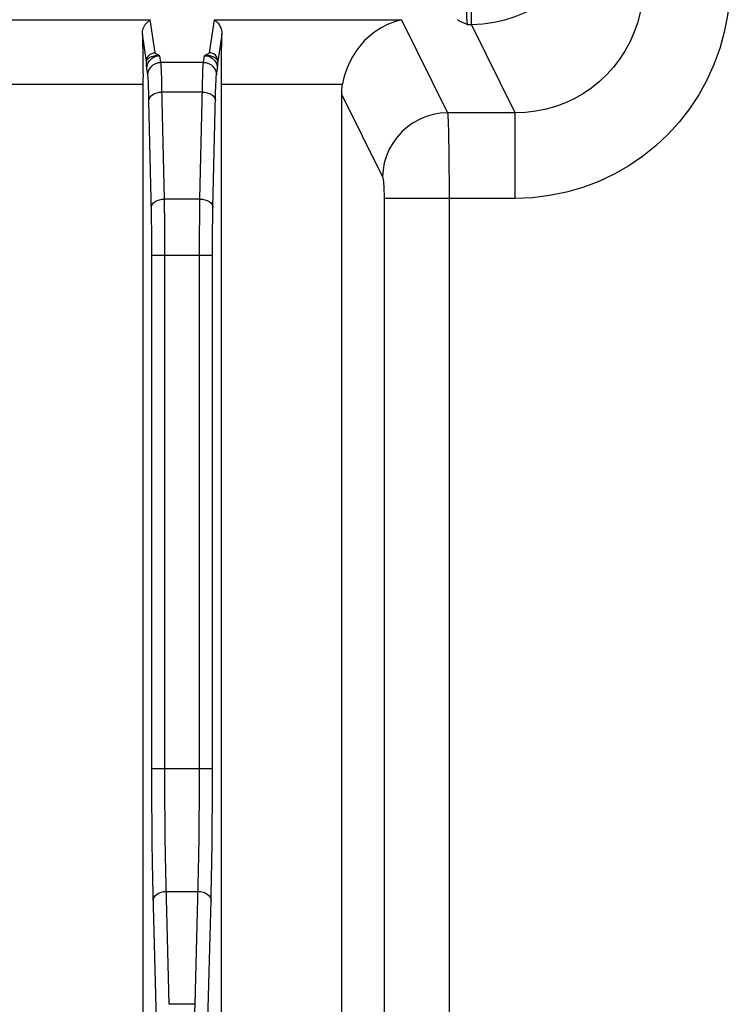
# Model space of a CAD drawing. Header units: millimetres. Extents: x 0 to 1682, y 0 to 1188.
# Tile 60 of 73: x 1242 to 1258, y 697 to 720. Entities that reach past the tile are written whole.
import ezdxf

# ---------------------------------------------------------------- set-up
doc = ezdxf.new("R2010")
doc.units = ezdxf.units.MM
doc.header["$LTSCALE"] = 92.51
doc.layers.add('PROCESSING_MODULE_COVER-SHAPE', color=7, linetype='CONTINUOUS')

msp = doc.modelspace()

# ---------------------------------------------------------------- linework, layer by layer
at = {"layer": 'PROCESSING_MODULE_COVER-SHAPE', "color": 7, "linetype": 'Continuous'}
for p, q in [((1252.547398, 719.538478), (1252.547398, 720.523286)), ((1241.631853, 719.638258), (1245.165255, 719.638258)), ((1245.277192, 718.884523), (1245.165255, 719.638258)), ((1246.631853, 719.638258), (1246.519917, 718.884523)), ((1246.631853, 719.638258), (1250.940389, 719.638258)), ((1250.940389, 719.638258), (1251.997849, 717.507025)), ((1252.453146, 719.538478), (1252.547398, 719.538478)), ((1253.55535, 717.507025), (1252.547398, 719.538478)), ((1245.077259, 718.687565), (1244.984448, 719.31252)), ((1246.81266, 719.31252), (1246.719849, 718.687566)), ((1245.40945, 718.664467), (1245.38667, 718.817861)), ((1246.387658, 718.664467), (1246.410438, 718.817861)), ((1245.109553, 718.369024), (1245.086773, 718.522419)), ((1246.387658, 718.664467), (1245.40945, 718.664467)), ((1246.687555, 718.369024), (1246.710336, 718.522419)), ((1244.998939, 669.553058), (1244.998314, 718.32583)), ((1241.798554, 718.161047), (1244.998554, 718.161047)), ((1246.307235, 715.520435), (1246.363905, 718.108305)), ((1246.798554, 718.161047), (1249.58498, 718.161047)), ((1245.135924, 717.78759), (1245.130769, 717.986389)), ((1246.361287, 717.980426), (1245.435821, 717.980426)), ((1249.56621, 669.700997), (1249.565892, 717.919608)), ((1249.565892, 717.919608), (1250.503557, 716.029813)), ((1253.55535, 717.507025), (1251.997849, 717.507025)), ((1253.55535, 715.53741), (1253.55535, 717.507025)), ((1252.033697, 715.760539), (1252.033997, 655.484521)), ((1245.49252, 715.362805), (1245.489874, 715.520435)), ((1246.307235, 715.520435), (1245.489874, 715.520435)), ((1250.539705, 715.53741), (1250.539705, 657.475107)), ((1253.55535, 715.53741), (1250.539705, 715.53741)), ((1245.496522, 715.040074), (1245.49252, 715.362805)), ((1246.602637, 715.081925), (1246.607132, 715.327599)), ((1245.198018, 714.782521), (1245.194845, 715.056617)), ((1246.298319, 714.74945), (1246.30095, 715.076149)), ((1246.599371, 714.81311), (1246.602637, 715.081925)), ((1245.498961, 714.721231), (1245.496522, 715.040074)), ((1245.199789, 714.513691), (1245.198018, 714.782521)), ((1246.296989, 714.408123), (1246.298319, 714.74945)), ((1246.597385, 714.528331), (1246.599371, 714.81311)), ((1245.200391, 714.23486), (1245.199789, 714.513691)), ((1246.296521, 702.16447), (1246.296989, 714.408123)), ((1246.596717, 714.23486), (1246.597385, 714.528331)), ((1245.200683, 702.146999), (1245.200391, 714.23486)), ((1245.200391, 714.23486), (1246.596717, 714.23486)), ((1245.50058, 702.167365), (1245.500289, 714.23486)), ((1246.596418, 702.143886), (1246.596717, 714.23486)), ((1245.200391, 702.434268), (1246.596717, 702.434268)), ((1245.502272, 701.684484), (1245.50058, 702.167365)), ((1246.294802, 701.678103), (1246.296521, 702.16447)), ((1245.202375, 701.628244), (1245.200683, 702.146999)), ((1246.594699, 701.621392), (1246.596418, 702.143886)), ((1245.205413, 701.16349), (1245.202375, 701.628244)), ((1245.50531, 701.252222), (1245.502272, 701.684484)), ((1246.291746, 701.246069), (1246.294802, 701.678103)), ((1246.591643, 701.156874), (1246.594699, 701.621392)), ((1245.509657, 700.837105), (1245.50531, 701.252222)), ((1245.20976, 700.717354), (1245.205413, 701.16349)), ((1246.287418, 700.834278), (1246.291746, 701.246069)), ((1246.587315, 700.714299), (1246.591643, 701.156874)), ((1245.51537, 700.434898), (1245.509657, 700.837105)), ((1246.281743, 700.435172), (1246.287418, 700.834278)), ((1245.215473, 700.285117), (1245.20976, 700.717354)), ((1246.58164, 700.285404), (1246.587315, 700.714299)), ((1245.522079, 700.069141), (1245.51537, 700.434898)), ((1246.275051, 700.070192), (1246.281743, 700.435172)), ((1245.222182, 699.891753), (1245.215473, 700.285117)), ((1246.574948, 699.892892), (1246.58164, 700.285404)), ((1245.229502, 699.548429), (1245.222182, 699.891753)), ((1245.529399, 699.749808), (1245.522079, 700.069141)), ((1245.601251, 697.009667), (1245.529399, 699.749808)), ((1245.533268, 699.605841), (1246.26384, 699.605841)), ((1246.492169, 696.645253), (1246.563737, 699.393709)), ((1246.195857, 697.009668), (1245.601251, 697.009667))]:
    msp.add_line(p, q, dxfattribs=at)
for points in [[(1252.547398, 719.538478), (1252.810523, 719.551395), (1253.066832, 719.586573), (1253.313346, 719.642239), (1253.552257, 719.717857), (1253.785653, 719.814042), (1254.010296, 719.929753), (1254.224239, 720.064015), (1254.426187, 720.21601), (1254.614868, 720.384871), (1254.788626, 720.569175), (1254.945379, 720.766455), (1255.08606, 720.978013), (1255.210608, 721.205353), (1255.3168, 721.447012), (1255.403022, 721.70271), (1255.466829, 721.969291), (1255.506469, 722.243422), (1255.520847, 722.523404)], [(1256.506098, 720.537703), (1256.499112, 720.293618), (1256.473598, 720.052962), (1256.430166, 719.81749), (1256.369101, 719.587348), (1256.290307, 719.362404), (1256.194646, 719.145339), (1256.083278, 718.938319), (1255.956855, 718.741995), (1255.816343, 718.557483), (1255.662209, 718.385185), (1255.49477, 718.225542), (1255.31513, 718.079769), (1255.124553, 717.94897), (1254.923348, 717.833515), (1254.71169, 717.733916), (1254.491178, 717.651375), (1254.262842, 717.586701), (1254.029216, 717.540842), (1253.793037, 717.514285), (1253.55535, 717.507025)], [(1258.498488, 720.537703), (1258.482519, 720.137593), (1258.436773, 719.745007), (1258.361036, 719.359487), (1258.255952, 718.982411), (1258.121467, 718.613611), (1257.959471, 718.257263), (1257.771388, 717.917192), (1257.558558, 717.594284), (1257.322555, 717.290468), (1257.06409, 717.006436), (1256.783744, 716.74289), (1256.48348, 716.501732), (1256.165275, 716.284856), (1255.829675, 716.09299), (1255.476932, 715.926892), (1255.109912, 715.788377), (1254.730072, 715.679233), (1254.341885, 715.600304), (1253.950931, 715.553209), (1253.55535, 715.53741)], [(1252.419368, 720.322913), (1252.420416, 720.225803), (1252.421862, 720.131831), (1252.423698, 720.041736), (1252.425901, 719.95644), (1252.428457, 719.876725), (1252.431332, 719.803515), (1252.434504, 719.737549), (1252.437923, 719.679651), (1252.441554, 719.6304), (1252.445338, 719.590324), (1252.449193, 719.559725), (1252.453146, 719.538478)], [(1244.984448, 719.31252), (1244.984999, 719.345648), (1244.988667, 719.378705), (1244.9953, 719.411266), (1245.004768, 719.443093), (1245.01692, 719.47388), (1245.031652, 719.503451), (1245.048874, 719.531588), (1245.068445, 719.557969), (1245.090251, 719.582322), (1245.113932, 719.604103), (1245.139092, 719.622843), (1245.165255, 719.638258)], [(1246.631853, 719.638258), (1246.647901, 719.629296), (1246.663812, 719.618922), (1246.67942, 719.607174), (1246.694714, 719.59403), (1246.709638, 719.57946), (1246.724121, 719.563432), (1246.73807, 719.545905), (1246.7514, 719.526814), (1246.763984, 719.506082), (1246.775668, 719.483657), (1246.786255, 719.459477), (1246.795505, 719.433529), (1246.803122, 719.405844), (1246.808797, 719.3764), (1246.812145, 719.345186), (1246.81266, 719.31252)], [(1250.940389, 719.638258), (1250.778149, 719.59707), (1250.621071, 719.537519), (1250.470886, 719.460834), (1250.330411, 719.369816), (1250.201961, 719.267922), (1250.085697, 719.15715), (1249.981944, 719.039825), (1249.890585, 718.917649), (1249.811328, 718.792148), (1249.744006, 718.664886), (1249.688267, 718.537317), (1249.643542, 718.410315), (1249.609268, 718.284462), (1249.58498, 718.161047)], [(1252.453146, 719.538478), (1252.417274, 719.551162), (1252.383751, 719.563532), (1252.352344, 719.575586), (1252.323752, 719.587334), (1252.298527, 719.59878), (1252.276871, 719.609951), (1252.259073, 719.620886), (1252.245423, 719.631566), (1252.236355, 719.641988), (1252.231724, 719.652152)], [(1244.984448, 719.31252), (1244.987605, 719.19994), (1244.990392, 719.076448), (1244.992821, 718.94121), (1244.994853, 718.796727), (1244.996455, 718.644587), (1244.997617, 718.486704), (1244.998314, 718.32583)], [(1246.79817, 669.553058), (1246.798794, 718.32583), (1246.799491, 718.486704), (1246.800653, 718.644587), (1246.802256, 718.796727), (1246.804287, 718.94121), (1246.806717, 719.076448), (1246.809503, 719.19994), (1246.81266, 719.31252)], [(1245.077259, 718.687565), (1245.081256, 718.725881), (1245.092739, 718.762732), (1245.111269, 718.796712), (1245.136139, 718.826521), (1245.166399, 718.851021), (1245.200891, 718.869275), (1245.238298, 718.880587), (1245.277192, 718.884523)], [(1245.086773, 718.522419), (1245.085045, 718.53699), (1245.083368, 718.556837), (1245.081739, 718.582046), (1245.080171, 718.612354), (1245.078679, 718.647498), (1245.077259, 718.687565)], [(1245.38667, 718.817861), (1245.34904, 718.820055), (1245.313264, 718.819014), (1245.279769, 718.815296), (1245.248788, 718.809407), (1245.220573, 718.801831), (1245.194961, 718.792937), (1245.171954, 718.783064), (1245.151216, 718.772294), (1245.132669, 718.760751), (1245.116132, 718.748276), (1245.101748, 718.734858), (1245.089884, 718.720256), (1245.081252, 718.704189), (1245.077261, 718.687577)], [(1245.086773, 718.522419), (1245.090657, 718.568505), (1245.101788, 718.613463), (1245.119893, 718.656192), (1245.14453, 718.695646), (1245.175095, 718.730859), (1245.210841, 718.760969), (1245.250891, 718.785239), (1245.294265, 718.803073), (1245.339897, 718.814036), (1245.38667, 718.817861)], [(1245.38667, 718.817861), (1245.371266, 718.824402), (1245.356956, 718.830654), (1245.343698, 718.836618), (1245.331619, 718.842297), (1245.320886, 718.847657), (1245.311336, 718.852802), (1245.30288, 718.857777), (1245.295461, 718.862725), (1245.288868, 718.867773), (1245.283473, 718.873018), (1245.279619, 718.878619), (1245.277192, 718.884523)], [(1246.719847, 718.68757), (1246.716504, 718.702595), (1246.708881, 718.717756), (1246.697541, 718.732491), (1246.682468, 718.747019), (1246.663267, 718.761537), (1246.639862, 718.775633), (1246.611974, 718.788953), (1246.579681, 718.800848), (1246.543193, 718.810537), (1246.502588, 718.817265), (1246.458047, 718.820083), (1246.410437, 718.817861)], [(1246.519917, 718.884523), (1246.517923, 718.879059), (1246.514062, 718.873499), (1246.5084, 718.867918), (1246.500744, 718.862089), (1246.490905, 718.855788), (1246.478938, 718.84908), (1246.464784, 718.841969), (1246.448587, 718.834415), (1246.430487, 718.826374), (1246.410438, 718.817861)], [(1246.410438, 718.817861), (1246.457218, 718.814035), (1246.502853, 718.80307), (1246.546225, 718.785235), (1246.586273, 718.760965), (1246.622017, 718.730855), (1246.652581, 718.695643), (1246.677217, 718.656189), (1246.695322, 718.613461), (1246.706452, 718.568504), (1246.710336, 718.522419)], [(1246.719849, 718.687566), (1246.715852, 718.725884), (1246.704369, 718.762737), (1246.685838, 718.796716), (1246.660968, 718.826524), (1246.630709, 718.851023), (1246.596217, 718.869276), (1246.55881, 718.880587), (1246.519917, 718.884523)], [(1246.710336, 718.522419), (1246.712104, 718.537506), (1246.713801, 718.557668), (1246.715427, 718.582998), (1246.716978, 718.613216), (1246.718452, 718.64804), (1246.719849, 718.687566)], [(1245.109553, 718.369024), (1245.115548, 718.426498), (1245.132771, 718.481776), (1245.160567, 718.532746), (1245.197871, 718.57746), (1245.24326, 718.614211), (1245.294998, 718.641593), (1245.35111, 718.658561), (1245.40945, 718.664467)], [(1245.427844, 718.314412), (1245.424785, 718.40545), (1245.421414, 718.488451), (1245.417742, 718.560834), (1245.413752, 718.620522), (1245.40945, 718.664467)], [(1246.363905, 718.108305), (1246.366738, 718.225584), (1246.369797, 718.331309), (1246.373052, 718.42487), (1246.376486, 718.505591), (1246.380078, 718.572847), (1246.383799, 718.626046), (1246.387658, 718.664467)], [(1246.387658, 718.664467), (1246.445999, 718.658561), (1246.50211, 718.641593), (1246.553848, 718.614211), (1246.599237, 718.57746), (1246.636542, 718.532746), (1246.664337, 718.481776), (1246.681561, 718.426498), (1246.687555, 718.369024)], [(1245.130769, 717.986389), (1245.127947, 718.071795), (1245.124888, 718.14886), (1245.121517, 718.219547), (1245.117844, 718.280936), (1245.113855, 718.330479), (1245.109553, 718.369024)], [(1245.489874, 715.520435), (1245.433335, 718.102411), (1245.427844, 718.314412)], [(1246.607132, 715.327599), (1246.663802, 717.896656), (1246.666635, 717.995974), (1246.669694, 718.085833), (1246.672949, 718.165367), (1246.676383, 718.233977), (1246.679975, 718.291148), (1246.683696, 718.336074), (1246.687555, 718.369024)], [(1249.565892, 717.919608), (1249.567097, 717.980388), (1249.57068, 718.040887), (1249.576641, 718.101107), (1249.58498, 718.161047)], [(1245.135924, 717.78759), (1245.142699, 717.824743), (1245.160454, 717.860505), (1245.188523, 717.893536), (1245.225855, 717.922598), (1245.271053, 717.946604), (1245.322422, 717.964653), (1245.37804, 717.97607), (1245.435821, 717.980426)], [(1245.194845, 715.056617), (1245.192623, 715.192497), (1245.135924, 717.78759)], [(1246.361287, 717.980426), (1246.41907, 717.97607), (1246.474688, 717.964652), (1246.526057, 717.946603), (1246.571255, 717.922597), (1246.608587, 717.893534), (1246.636655, 717.860504), (1246.654409, 717.824743), (1246.661184, 717.78759)], [(1251.997849, 717.507025), (1251.832126, 717.495435), (1251.668448, 717.465767), (1251.508834, 717.418387), (1251.355251, 717.353879), (1251.209594, 717.273039), (1251.073661, 717.176864), (1250.949127, 717.066541), (1250.83753, 716.94343), (1250.740244, 716.809051), (1250.658471, 716.66506), (1250.593218, 716.513233), (1250.545291, 716.355445), (1250.51528, 716.193639), (1250.503557, 716.029813)], [(1251.997849, 717.507025), (1252.002101, 717.462924), (1252.006138, 717.400984), (1252.009959, 717.323053), (1252.013572, 717.22942), (1252.017014, 717.119368), (1252.020213, 716.994747), (1252.023109, 716.857943), (1252.025711, 716.70856), (1252.02802, 716.5471), (1252.030008, 716.371983), (1252.031672, 716.180264), (1252.032933, 715.975442), (1252.033697, 715.760539)], [(1250.503557, 716.029813), (1250.507803, 716.018606), (1250.51184, 716.003303), (1250.515665, 715.983868), (1250.519284, 715.960412), (1250.522723, 715.932869), (1250.52592, 715.901744), (1250.528816, 715.867563), (1250.531421, 715.830197), (1250.533728, 715.789849), (1250.535714, 715.746053), (1250.537381, 715.698071), (1250.538643, 715.646918), (1250.539407, 715.59346), (1250.539705, 715.53741)], [(1245.189977, 715.327599), (1245.196752, 715.364753), (1245.214507, 715.400515), (1245.242577, 715.433545), (1245.279909, 715.462608), (1245.325107, 715.486613), (1245.376476, 715.504662), (1245.432093, 715.516079), (1245.489874, 715.520435)], [(1246.30095, 715.076149), (1246.304833, 715.379972), (1246.307235, 715.520435)], [(1246.307235, 715.520435), (1246.365016, 715.516079), (1246.420633, 715.504662), (1246.472002, 715.486613), (1246.517199, 715.462608), (1246.554532, 715.433545), (1246.582601, 715.400515), (1246.600356, 715.364753), (1246.607132, 715.327599)], [(1245.500289, 714.23486), (1245.500133, 714.399816), (1245.498961, 714.721231)], [(1246.195857, 697.009668), (1246.267721, 699.750263), (1246.275051, 700.070192)], [(1246.563737, 699.393709), (1246.567618, 699.54893), (1246.574948, 699.892892)], [(1245.307943, 696.496462), (1245.304885, 696.648054), (1245.229502, 699.548429)], [(1245.233371, 699.393709), (1245.24007, 699.434619), (1245.257772, 699.473994), (1245.285815, 699.510356), (1245.323145, 699.54234), (1245.368361, 699.568745), (1245.419767, 699.588581), (1245.475432, 699.601103), (1245.533268, 699.605841)], [(1246.26384, 699.605841), (1246.321676, 699.601103), (1246.377342, 699.588581), (1246.428747, 699.568745), (1246.473964, 699.54234), (1246.511294, 699.510356), (1246.539336, 699.473994), (1246.557039, 699.434619), (1246.563737, 699.393709)], [(1246.182765, 696.13309), (1246.186624, 696.48637), (1246.189186, 696.662349), (1246.192272, 696.838175), (1246.195857, 697.009668)]]:
    msp.add_lwpolyline(points, dxfattribs=at)

doc.saveas('drawing.dxf')
